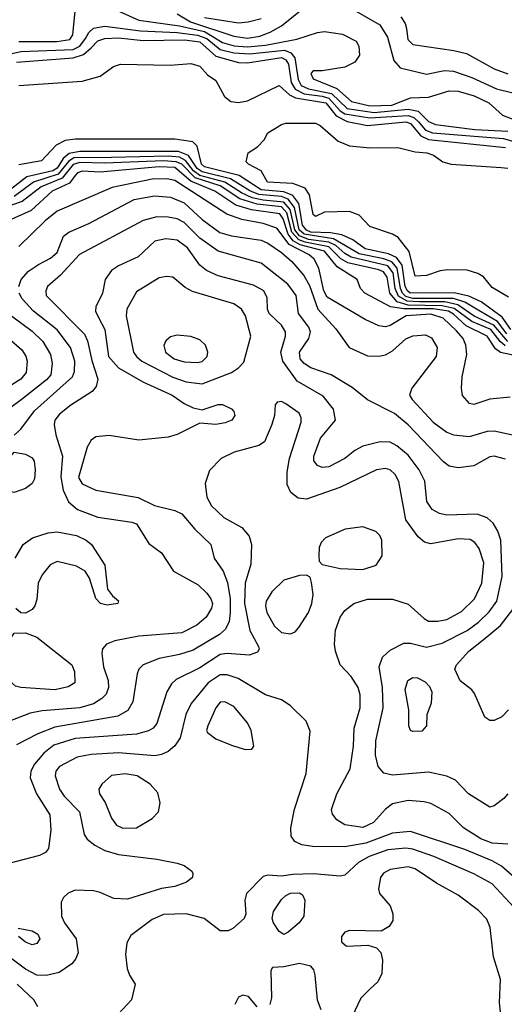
# Model space of a CAD drawing. Extents: x 1173079 to 1307053, y 522583 to 678478.
# Tile 61 of 256: x 1205359 to 1207499, y 535286 to 539632. Entities that reach past the tile are written whole.
import ezdxf

# ---------------------------------------------------------------- set-up
doc = ezdxf.new("R2010")
doc.units = 0

msp = doc.modelspace()

# ---------------------------------------------------------------- linework, layer by layer
at = {"layer": '0CON20XD'}
for points in [[(1206055, 539658.1), (1206113.3, 539623.3), (1206305, 539559.1), (1206365, 539551.5), (1206419.9, 539559.9), (1206465, 539576.7), (1206514.7, 539605), (1206674.2, 539735)], [(1206725, 539740.4), (1206949.5, 539609.5), (1206983.7, 539555), (1207011.8, 539451.8), (1207039.2, 539419.2), (1207155, 539392.5), (1207235, 539407.9), (1207274.8, 539404.8), (1207355, 539376.9), (1207465, 539327.5), (1207603, 539293)], [(1205355.8, 539535.8), (1205523.9, 539536.2), (1205581.1, 539545), (1205594.6, 539565), (1205605.7, 539685)], [(1205715, 539707.3), (1205885, 539630.2), (1206065, 539604.5), (1206175, 539579.5), (1206255, 539531.7), (1206307, 539517), (1206365, 539512.3), (1206445, 539520.1), (1206583.1, 539546.9), (1206673.6, 539576.4), (1206705, 539580.4), (1206785, 539568.2), (1206845, 539536.9), (1206857.1, 539515), (1206859.2, 539475), (1206839.2, 539445), (1206795, 539423.3), (1206695, 539406.2), (1206655, 539407.1), (1206644.6, 539395), (1206655, 539370.9), (1206759, 539329), (1206825, 539271.3), (1206905, 539252.2), (1207001.8, 539255), (1207085, 539287.2), (1207165, 539290.6), (1207255, 539318.7), (1207295, 539316.3), (1207366.6, 539296.7), (1207430.9, 539265), (1207491.2, 539211.2), (1207575, 539178)], [(1206175, 539642.6), (1206325, 539619), (1206367.7, 539622.3), (1206425, 539636.9)], [(1207041.6, 539645), (1207061.8, 539615), (1207066.7, 539593.3), (1207072.5, 539545), (1207095, 539522.2), (1207276.4, 539496.4), (1207332.7, 539482.7), (1207454.8, 539414.8), (1207515, 539392.6)], [(1205318.5, 539481.5), (1205365, 539492.4), (1205595, 539500.6), (1205625, 539515.6), (1205650.6, 539549.4), (1205665, 539575.7), (1205685, 539594.5), (1205735, 539604), (1205893.3, 539583.3), (1206055, 539576), (1206145, 539564.7), (1206185, 539549.2), (1206245, 539500.1), (1206305.5, 539485.5), (1206375, 539482.2), (1206528.5, 539498.5), (1206556.4, 539486.4), (1206574.6, 539464.6), (1206588.8, 539368.8), (1206602.4, 539342.4), (1206635, 539326.4), (1206736.3, 539306.3), (1206805, 539240.4), (1206925, 539223.3), (1207075, 539238), (1207118.3, 539228.3), (1207165, 539182.5), (1207195, 539169.2), (1207368.3, 539148.3), (1207515, 539139.9)], [(1205344.8, 539444.8), (1205596, 539464), (1205640.7, 539479.3), (1205675, 539507.6), (1205705, 539538.7), (1205735, 539550), (1205795, 539551.9), (1205905, 539540.8), (1206086.7, 539543.3), (1206155, 539534.4), (1206225, 539471.5), (1206325, 539443.2), (1206365, 539441.7), (1206515, 539466), (1206535.2, 539455.2), (1206546.5, 539436.5), (1206558.1, 539355), (1206575.8, 539325), (1206615, 539305.2), (1206695, 539295.3), (1206725, 539285.8), (1206775, 539230.6), (1206795, 539216.7), (1206905, 539198.4), (1207075, 539209.7), (1207100.3, 539200.3), (1207120.7, 539180.7), (1207151.8, 539145), (1207182.4, 539132.4), (1207495, 539108.4), (1207545, 539093.3)], [(1205355, 539341.4), (1205635, 539361.2), (1205715, 539382.5), (1205774.3, 539425.7), (1205804.2, 539435.8), (1206025, 539432), (1206115, 539439.2), (1206155, 539427.5), (1206188.8, 539388.8), (1206225, 539363.8), (1206263.1, 539293.1), (1206291.5, 539271.5), (1206325, 539266.9), (1206365, 539274.7), (1206505, 539341.2), (1206550.9, 539300.9), (1206577.4, 539287.4), (1206711.7, 539265), (1206757.2, 539207.2), (1206805, 539183.6), (1206895.7, 539165.7), (1207065, 539180.8), (1207085, 539173.7), (1207130.2, 539120.2), (1207165, 539103.4), (1207505, 539068.5)], [(1207517.8, 538407.8), (1207445, 538450.8), (1207407.1, 538497.1), (1207382.3, 538512.3), (1207335, 538526), (1207247.7, 538527.7), (1207215.8, 538524.2), (1207155, 538503.8), (1207105, 538500), (1207078.6, 538608.6), (1207031.2, 538671.2), (1207005, 538686), (1206905, 538718.8), (1206858.8, 538768.8), (1206816.1, 538786.1), (1206705, 538783.3), (1206665, 538763.8), (1206655, 538772.5), (1206638.8, 538858.8), (1206619.2, 538889.2), (1206565, 538909.1), (1206452.9, 538915), (1206425.6, 538965.6), (1206370, 538995), (1206360, 539005), (1206367.5, 539045), (1206409.5, 539070.5), (1206438.3, 539101.7), (1206455, 539132.5), (1206515, 539170), (1206535, 539176.2), (1206665, 539176.2), (1206686.7, 539165), (1206765.9, 539095.9), (1206815.8, 539075.8), (1206905, 539067.1), (1207028.3, 539068.3), (1207105, 539049.2), (1207157.5, 539045), (1207186.7, 539035), (1207227.5, 539005), (1207265, 538994), (1207485, 538980), (1207515, 538977.5)], [(1207527.7, 538265), (1207489.1, 538319.1), (1207397.3, 538387.3), (1207342.4, 538412.4), (1207277.1, 538427.1), (1207084, 538425), (1207071.2, 538435), (1207061.8, 538455), (1207048.4, 538548.3), (1207022.8, 538582.8), (1206988.3, 538598.3), (1206885, 538620.4), (1206830, 538660), (1206782, 538682), (1206731.7, 538691.7), (1206645.5, 538695), (1206625, 538702.7), (1206608.8, 538725), (1206591.3, 538821.3), (1206565.5, 538855.5), (1206525, 538872.1), (1206425, 538881.1), (1206328.9, 538945), (1206175, 538982.5), (1206162.2, 538995), (1206143.6, 539073.6), (1206123.8, 539093.8), (1206045, 539105.6), (1205884.7, 539104.7), (1205605.3, 539104.7), (1205560.4, 539099.6), (1205520.9, 539079.1), (1205455, 539008.8), (1205355, 538992.2)], [(1207510.9, 538245), (1207469.4, 538299.4), (1207368.4, 538358.4), (1207325.2, 538385.2), (1207275, 538400.9), (1207095, 538402.2), (1207065, 538410.6), (1207049.3, 538425), (1207040.4, 538445), (1207026.3, 538535), (1207003.2, 538563.2), (1206967.1, 538577.1), (1206858.7, 538598.7), (1206745.4, 538665.4), (1206615, 538685), (1206593.2, 538705), (1206572.9, 538802.9), (1206545, 538839.5), (1206515, 538851.1), (1206415, 538860.2), (1206375, 538877), (1206290, 538930), (1206165, 538960), (1206142.8, 538975), (1206105, 539032.9), (1206060.8, 539050.8), (1205625, 539051.1), (1205578.3, 539041.7), (1205550.9, 539019.1), (1205525, 538977.6), (1205505.5, 538965), (1205391.5, 538938.5), (1205325, 538887.3)], [(1207515, 538212), (1207453.5, 538283.5), (1207365.9, 538324.1), (1207293.8, 538373.8), (1207236.3, 538386.3), (1207125, 538386.8), (1207069.7, 538389.7), (1207032.1, 538412.1), (1207017.4, 538445), (1207008.3, 538515), (1206985, 538545.2), (1206823.6, 538583.6), (1206795, 538599.6), (1206755.7, 538635.7), (1206725, 538650.7), (1206635, 538662.6), (1206595, 538678), (1206574.4, 538705), (1206554.3, 538795), (1206525, 538827.1), (1206434.7, 538835.3), (1206386.5, 538846.5), (1206338.3, 538868.3), (1206265.5, 538915.5), (1206155, 538944.2), (1206126.1, 538965), (1206090.8, 539010.8), (1206064.8, 539024.8), (1206015, 539030.4), (1205765, 539024.6), (1205598.2, 539021.8), (1205574.4, 539005.6), (1205529.3, 538950.7), (1205421, 538915), (1205335, 538852.3)], [(1207502.3, 538192.3), (1207481, 538211), (1207440, 538265), (1207355, 538299.7), (1207278.1, 538358.1), (1207225, 538369.8), (1207075, 538371.7), (1207026.7, 538386.7), (1206993.6, 538425), (1206982.1, 538495), (1206965, 538519.2), (1206945, 538528.5), (1206808.6, 538558.6), (1206777.3, 538577.3), (1206725, 538629.2), (1206619.9, 538649.9), (1206591.2, 538661.2), (1206560.8, 538695), (1206539.2, 538779.2), (1206515, 538806.8), (1206407.7, 538817.7), (1206331.1, 538841.1), (1206245, 538898.9), (1206134.1, 538934.1), (1206075, 538994), (1206050, 539005), (1205995, 539008.6), (1205735, 538998.7), (1205625, 539001.9), (1205595, 538992.6), (1205547.1, 538932.9), (1205454.1, 538895), (1205370.9, 538829.1), (1205175.9, 538764.1)], [(1207615, 538135.4), (1207482.6, 538162.6), (1207459.8, 538179.8), (1207423, 538235), (1207330.7, 538280.7), (1207275, 538332), (1207252.2, 538345), (1207184.7, 538355.3), (1207055.2, 538355.2), (1206996.9, 538365), (1206883.1, 538425), (1206864.3, 538445), (1206849.4, 538485), (1206761.2, 538541.2), (1206705, 538610), (1206598.4, 538638.4), (1206566.7, 538656.7), (1206545.4, 538685), (1206523.4, 538753.4), (1206508, 538775), (1206382.9, 538792.9), (1206313.3, 538813.3), (1206220.9, 538875), (1206115, 538919.9), (1206045, 538979.2), (1205975, 538982.9), (1205715, 538959.3), (1205635, 538963.7), (1205615, 538956.9), (1205605, 538944.7), (1205578.8, 538911.2), (1205503, 538875), (1205410.6, 538789.4), (1205235, 538712.1)], [(1207525, 537965.6), (1207435, 537957.8), (1207365, 537934.3), (1207345, 537937.5), (1207315, 537973.8), (1207310, 538005), (1207312.9, 538055), (1207333.2, 538155), (1207329.7, 538195), (1207317.1, 538225), (1207288.4, 538258.4), (1207228.9, 538315), (1207175, 538332.5), (1207065.1, 538324.9), (1206995, 538282.2), (1206975, 538276.6), (1206945, 538281.3), (1206885, 538309.4), (1206717.4, 538407.4), (1206702.6, 538435), (1206680.4, 538535), (1206660.2, 538575), (1206638.1, 538595), (1206549.4, 538639.4), (1206495, 538711.9), (1206435, 538733.2), (1206339.6, 538749.6), (1206273.4, 538773.4), (1206045, 538923.1), (1206009.8, 538929.8), (1205945, 538928.3), (1205767.9, 538892.1), (1205525, 538786.4), (1205471.6, 538745), (1205355, 538630.5)], [(1205355.3, 538455), (1205366.2, 538485), (1205398.2, 538521.8), (1205441.7, 538551.7), (1205495, 538580), (1205524.7, 538605), (1205553.5, 538676.5), (1205575.7, 538695), (1205665, 538733.1), (1205865, 538838.1), (1205954.3, 538854.3), (1206025, 538849.3), (1206085, 538823.8), (1206165, 538751), (1206243.2, 538693.2), (1206295, 538677.7), (1206425, 538658.7), (1206455.7, 538645.7), (1206515, 538604.7), (1206560.6, 538565), (1206613.6, 538503.6), (1206638.3, 538458.3), (1206675.1, 538355.1), (1206755, 538267.9), (1206814.6, 538184.6), (1206895, 538148.2), (1206945, 538146.4), (1206975, 538153.3), (1207005, 538171.1), (1207065, 538222.9), (1207095, 538237.1), (1207150.5, 538240.5), (1207178.2, 538228.2), (1207202.3, 538185), (1207198.9, 538145), (1207091.2, 538005), (1207081.2, 537975), (1207092.3, 537955), (1207185, 537856), (1207245, 537812), (1207275, 537799.1), (1207345, 537791.8), (1207425, 537815.3), (1207455, 537817.4), (1207625, 537781.2)], [(1207505, 537692.9), (1207455, 537706.1), (1207435, 537702.5), (1207365, 537663.1), (1207295, 537654.6), (1207255, 537661.8), (1207230, 537680), (1207075, 537843.3), (1207015, 537893.4), (1206895, 537954.6), (1206828.1, 538008.1), (1206734.4, 538065), (1206645, 538095.3), (1206615, 538114.7), (1206597.7, 538135), (1206595.2, 538165), (1206635.8, 538225), (1206643.3, 538255), (1206635.7, 538275), (1206589.7, 538335), (1206579.7, 538415), (1206542.9, 538465), (1206425, 538557.5), (1206235, 538610.3), (1206155, 538668.3), (1206085, 538737), (1206055, 538753.5), (1206015, 538761.3), (1205965, 538761.6), (1205904.8, 538745.2), (1205624.1, 538595.9), (1205539.1, 538505), (1205482.7, 538455), (1205474.1, 538435), (1205476.5, 538415), (1205645, 538243.8), (1205658.3, 538215), (1205677.2, 538127.2), (1205704.6, 538045), (1205697.1, 538012.9), (1205679.6, 537990.4), (1205585, 537931.2), (1205535, 537890.9), (1205514.6, 537865), (1205511.5, 537845), (1205519.1, 537799.1), (1205549, 537705), (1205541, 537615), (1205550.7, 537555), (1205574.5, 537504.5), (1205615, 537470.5), (1205705, 537435.8), (1205855, 537414.4), (1205875, 537406.9), (1205929.8, 537319.8), (1205985, 537278.1), (1206038.2, 537198.2), (1206147.1, 537137.1), (1206185, 537100), (1206203.8, 537075), (1206210.4, 537055), (1206205.8, 537034.2), (1206182.7, 536995), (1206141.1, 536958.9), (1206075, 536925.8), (1205885, 536911.6), (1205780.2, 536889.7), (1205742, 536875), (1205724.6, 536855.4), (1205721.5, 536835), (1205729.3, 536775), (1205749.4, 536715), (1205751.2, 536685), (1205740.7, 536655), (1205722.1, 536635), (1205685, 536612.6), (1205624.8, 536594.7), (1205458.6, 536581.4), (1205405, 536571.1), (1205307.7, 536532.3)], [(1207431.8, 537018.2), (1207466.1, 537065), (1207490.2, 537175), (1207483.5, 537335), (1207470.5, 537375), (1207449.2, 537409.2), (1207423, 537433), (1207379.4, 537449.4), (1207245.7, 537445.7), (1207213, 537453), (1207180.8, 537470.8), (1207156.7, 537505), (1207148, 537595), (1207122.9, 537645), (1207075, 537709.3), (1207025, 537751.6), (1206995, 537767.1), (1206951.3, 537768.7), (1206875, 537750.3), (1206839.1, 537730.8), (1206795, 537695.4), (1206725, 537658.2), (1206695.5, 537655.5), (1206674.5, 537664.5), (1206658.1, 537685), (1206658.2, 537705), (1206688.2, 537785), (1206754.5, 537865), (1206745, 537912.9), (1206699.7, 537969.7), (1206585, 538036.3), (1206521.1, 538125), (1206511.9, 538165), (1206532.8, 538235), (1206532.8, 538255), (1206515, 538283.1), (1206460.7, 538335), (1206454.1, 538355), (1206452.5, 538405), (1206437.1, 538435), (1206391, 538461), (1206235, 538502.2), (1206184.8, 538524.8), (1206155, 538549.2), (1206100.8, 538625), (1206055, 538658.4), (1206005, 538665.3), (1205956.1, 538653.9), (1205881.9, 538585), (1205795, 538545.5), (1205765.4, 538524.6), (1205737.5, 538485), (1205725.5, 538425), (1205695.5, 538365), (1205693.6, 538345), (1205707.7, 538317.7), (1205735.2, 538265), (1205752, 538145), (1205795.1, 538095.1), (1205903, 538033), (1206032.5, 537975), (1206085, 537938.2), (1206125, 537918.5), (1206165, 537909.4), (1206235, 537933.3), (1206255, 537933.3), (1206294, 537915), (1206305, 537903.3), (1206309.2, 537885), (1206296, 537865), (1206267.3, 537852.7), (1206225, 537845.5), (1206155, 537850.5), (1206055, 537801.8), (1206015, 537788.9), (1205885, 537775.8), (1205755, 537796.9), (1205695, 537791.3), (1205675, 537775.5), (1205657.4, 537745), (1205618.9, 537611.1), (1205635, 537583.6), (1205695, 537555.3), (1205882.8, 537522.8), (1205955, 537487.1), (1206045, 537466.1), (1206075, 537451.5), (1206132.8, 537382.8), (1206202.9, 537315), (1206218.6, 537255), (1206258.1, 537198.1), (1206277.1, 537147.1), (1206288.6, 537075), (1206289, 537015), (1206284.8, 536975), (1206268.5, 536941.5), (1206241.6, 536918.4), (1206125, 536849.3), (1206065, 536829.8), (1205975, 536812.2), (1205905, 536784.4), (1205885.6, 536765), (1205878.2, 536745), (1205859.3, 536620.8), (1205837.2, 536582.8), (1205792.6, 536557.4), (1205515, 536508.9), (1205439.9, 536480.1), (1205345, 536431.8)], [(1206165, 538024.4), (1206294.7, 538075.3), (1206325.7, 538095), (1206348.8, 538121.2), (1206379.5, 538235), (1206355.9, 538325), (1206338.5, 538355), (1206305, 538377.6), (1206122.6, 538432.6), (1206090.4, 538450.4), (1206035, 538495.7), (1206008.3, 538498.3), (1205975, 538492.2), (1205875, 538431.5), (1205832.6, 538355), (1205828.9, 538325), (1205861.3, 538165), (1205874.7, 538145), (1205899.3, 538125), (1206034.9, 538054.9), (1206095, 538033.3), (1206165, 538024.4)], [(1205335, 537798.1), (1205365, 537824.4), (1205424.7, 537905), (1205592.1, 538055), (1205601.3, 538078.7), (1205602.6, 538125), (1205583.7, 538185), (1205525, 538263.6), (1205420, 538345), (1205370.7, 538400.7), (1205356.9, 538425)], [(1205248.8, 538378.8), (1205415, 538257.2), (1205461.4, 538211.4), (1205495.3, 538155), (1205502.9, 538115), (1205496.8, 538065), (1205477.7, 538042.3), (1205371.6, 537958.4), (1205315, 537916.6)], [(1206145, 538119.4), (1206165, 538124.1), (1206186.9, 538145), (1206190.8, 538165), (1206180, 538195), (1206155, 538219.4), (1206115, 538233.1), (1206055, 538240), (1206025, 538232), (1206004.2, 538215), (1205995.7, 538194.3), (1206003.5, 538165), (1206041.1, 538135), (1206085, 538121.6), (1206145, 538119.4)], [(1205308.2, 538228.2), (1205368.7, 538175), (1205386.9, 538146.9), (1205392.7, 538125), (1205388, 538075), (1205364.6, 538045), (1205325, 538020)], [(1207515, 535992.5), (1207445, 535997.4), (1207395, 536016.5), (1207319.5, 536065), (1207255, 536128.2), (1207175, 536171.5), (1207145, 536179.1), (1207075, 536185.4), (1207005, 536170.4), (1206975, 536146.9), (1206921.7, 536088.3), (1206875, 536066.6), (1206795, 536077.9), (1206759.6, 536099.6), (1206740, 536125), (1206735.5, 536145), (1206759.6, 536215), (1206818.2, 536325), (1206833.6, 536425), (1206836.3, 536505), (1206862.4, 536595), (1206862.1, 536652.1), (1206854.1, 536684.1), (1206822.3, 536732.3), (1206774.4, 536785), (1206753.5, 536845), (1206749.5, 536875), (1206753.3, 536936.7), (1206774.7, 536995.3), (1206795.3, 537024.7), (1206834, 537055), (1206895, 537074.6), (1207005, 537073.8), (1207075, 537051.5), (1207145, 536988.5), (1207165, 536977.5), (1207205, 536976.6), (1207245, 536984.7), (1207310.3, 537019.7), (1207367.2, 537075), (1207399.4, 537145), (1207408.8, 537235), (1207387.8, 537297.8), (1207368.5, 537325), (1207347.7, 537337.7), (1207295, 537340.3), (1207175, 537318.4), (1207146.1, 537326.1), (1207118.9, 537348.9), (1207064.8, 537424.8), (1207034, 537594), (1207017.2, 537625), (1206995, 537644.6), (1206975, 537650.7), (1206935, 537644.7), (1206772.3, 537567.7), (1206625, 537515.9), (1206589.6, 537519.6), (1206556.4, 537545), (1206540.7, 537580.8), (1206540.2, 537635), (1206550.9, 537695), (1206601.8, 537855), (1206601.5, 537875), (1206592.9, 537895), (1206535, 537936.9), (1206515, 537947.1), (1206495.8, 537944.2), (1206487.7, 537932.3), (1206483.8, 537885), (1206472.8, 537845), (1206440.7, 537769.2), (1206415, 537752.5), (1206306.2, 537723.8), (1206249.4, 537695), (1206197.7, 537642.3), (1206177.9, 537585), (1206185.5, 537525), (1206205.8, 537485.8), (1206260.6, 537435), (1206340.4, 537390.4), (1206372.6, 537352.6), (1206382.2, 537315), (1206380.6, 537229.4), (1206354.3, 537145), (1206351.9, 537055), (1206376, 536936), (1206414.4, 536865), (1206416.7, 536853.3), (1206409.7, 536840.3), (1206372.3, 536827.7), (1206275, 536834.3), (1206245, 536830.7), (1206155, 536770.7), (1206050.5, 536719.5), (1206029.5, 536700.5), (1206008.4, 536665), (1205965.4, 536525), (1205948.9, 536505), (1205927.6, 536492.4), (1205875, 536478), (1205605, 536459.3), (1205510.5, 536429.5), (1205465.5, 536394.5), (1205424.8, 536345.2), (1205408, 536315), (1205405.9, 536285.9), (1205433.1, 536215), (1205491.8, 536121.8), (1205497.1, 536055), (1205486.2, 535973.8), (1205473.8, 535956.2), (1205447.4, 535942.6), (1205305, 535905.3)], [(1205335, 537544.4), (1205315, 537550.6), (1205298.1, 537565), (1205281.9, 537585), (1205270.6, 537615), (1205281.7, 537658.3), (1205335, 537722.5), (1205385, 537714.2), (1205415, 537698), (1205423, 537683), (1205427.5, 537645), (1205424.6, 537605.4), (1205414.3, 537585), (1205385, 537562.5), (1205335, 537544.4)], [(1205339.5, 537255), (1205374.7, 537315.3), (1205416.2, 537345), (1205485, 537367.3), (1205525, 537371.8), (1205610, 537355), (1205652.5, 537335), (1205677.1, 537315), (1205735.8, 537225), (1205747.7, 537117.7), (1205768.8, 537088.8), (1205795, 537066.7), (1205792.5, 537055), (1205745, 537048), (1205716.7, 537055), (1205695, 537077.5), (1205667.1, 537167.1), (1205648.5, 537198.5), (1205610, 537220), (1205525, 537240.4), (1205494.3, 537225.8), (1205458.2, 537181.8), (1205440.3, 537145), (1205435, 537072.5), (1205426.9, 537045), (1205415, 537028.1), (1205385, 537012.9)], [(1206875, 537204.7), (1206932.9, 537225), (1206959.4, 537265), (1206957.8, 537335), (1206949.4, 537355), (1206932.5, 537372.5), (1206875, 537392.9), (1206796.4, 537383.7), (1206709.2, 537345), (1206690, 537325), (1206682, 537302), (1206680, 537265), (1206682, 537242), (1206695, 537226.7), (1206775, 537209.1), (1206875, 537204.7)], [(1206555, 536921.8), (1206575, 536930.6), (1206591.2, 536948.8), (1206634.3, 537015.7), (1206649.6, 537055), (1206654.5, 537095), (1206647.8, 537147.8), (1206641.2, 537171.2), (1206625, 537180), (1206595, 537178.6), (1206525, 537157.8), (1206473.2, 537106.8), (1206447.2, 537065), (1206444.2, 537045), (1206450.9, 537015), (1206484.6, 536955), (1206515, 536927.5), (1206555, 536921.8)], [(1205385, 537012.9), (1205364.1, 537014.1), (1205343, 537033)], [(1207517.9, 536585), (1207487.8, 536555), (1207455, 536538.5), (1207435, 536537.9), (1207412.6, 536552.6), (1207367.6, 536657.6), (1207355, 536674.3), (1207303.8, 536713.8), (1207280.6, 536765), (1207287.3, 536785), (1207342.5, 536845), (1207405.7, 536894.3), (1207481.6, 536958.4), (1207541.9, 537035)], [(1207514.6, 536215), (1207497.1, 536195), (1207455, 536161.2), (1207435, 536156.2), (1207340.5, 536215), (1207284.3, 536275), (1207245, 536293.1), (1207165, 536310), (1207005, 536297.6), (1206966.5, 536306.5), (1206942.3, 536335), (1206930, 536385), (1206931.4, 536448.6), (1206964.8, 536595), (1206961.6, 536685), (1206945.9, 536775), (1206961.7, 536818.3), (1206995, 536849.5), (1207055, 536879.5), (1207085, 536880), (1207155, 536861.9), (1207225, 536879.5), (1207335, 536936.6), (1207385, 536972.8), (1207431.8, 537018.2)], [(1205515, 536674.1), (1205364, 536684), (1205340.9, 536690.9), (1205325, 536704.2), (1205306, 536756), (1205301.9, 536798.1), (1205315, 536893.3), (1205335, 536924), (1205385, 536925.6), (1205435, 536905.9), (1205589.1, 536785), (1205601.8, 536755), (1205602.9, 536705), (1205573, 536687), (1205515, 536674.1)], [(1207545, 535844.7), (1207486.1, 535896.1), (1207445, 535919.8), (1207325, 535969.4), (1207085, 536048.6), (1207005, 536041.7), (1206887.7, 535997.7), (1206795, 535980.2), (1206652.6, 535982.6), (1206605, 535990.3), (1206574.2, 536004.2), (1206558, 536028), (1206556, 536065), (1206573.4, 536146.6), (1206623.8, 536305), (1206641.7, 536491.7), (1206624.2, 536535), (1206554.3, 536605), (1206515, 536629.5), (1206445, 536652.1), (1206323.4, 536723.4), (1206275, 536740), (1206245, 536740.9), (1206192.1, 536705), (1206116.1, 536613.9), (1206092.5, 536565), (1206067.3, 536462.7), (1206043.9, 536426.1), (1206015, 536401.8), (1205985, 536387.8), (1205956.8, 536383.2), (1205795.6, 536395.6), (1205675, 536388.8), (1205613.6, 536376.4), (1205535, 536336.2), (1205519.3, 536315), (1205515.3, 536295), (1205535, 536235.8), (1205556.1, 536205), (1205623.8, 536135), (1205643.8, 536035), (1205657.8, 536015), (1205691.7, 535988.3), (1205735, 535965.3), (1205795, 535946.6), (1205965, 535926.5), (1206055, 535909.4), (1206085, 535898.1), (1206117.5, 535875), (1206124.2, 535865), (1206122.5, 535845), (1206096.2, 535825), (1206045, 535806.4), (1205985, 535796.5), (1205835, 535750), (1205775, 535753.1), (1205715, 535779.6), (1205685, 535786.2), (1205605, 535790), (1205572.9, 535777.1), (1205552.4, 535757.6), (1205542.8, 535737.2), (1205543.8, 535675), (1205556.9, 535645), (1205608.5, 535575), (1205617, 535513), (1205605.7, 535485), (1205589.4, 535465), (1205534.1, 535425.9), (1205477, 535413), (1205435, 535414.2), (1205385, 535441.2), (1205302.9, 535502.9)], [(1207095, 536490), (1207084.2, 536495), (1207077.1, 536515), (1207077.8, 536585), (1207061.8, 536675), (1207073.6, 536715), (1207095, 536727.8), (1207116.4, 536726.4), (1207149.1, 536709.1), (1207168.8, 536688.8), (1207178.8, 536665), (1207176, 536615), (1207156.4, 536563.6), (1207156.2, 536515), (1207135, 536492), (1207095, 536490)], [(1206355, 536410.8), (1206385, 536412.5), (1206393.3, 536425), (1206381.8, 536495), (1206365, 536528.6), (1206305, 536600.5), (1206265, 536621.5), (1206245, 536619.5), (1206226.1, 536595), (1206189.5, 536515), (1206184.4, 536495), (1206188.6, 536485), (1206225, 536457.8), (1206295, 536429.4), (1206355, 536410.8)], [(1205815, 536063.8), (1205875, 536064.6), (1205944.7, 536105.3), (1205972.5, 536135), (1205979.2, 536175), (1205968.9, 536218.9), (1205935, 536257.8), (1205878, 536295), (1205825, 536303.2), (1205764.7, 536295.3), (1205721.9, 536258.1), (1205709.5, 536235), (1205711.8, 536215), (1205736.1, 536176.1), (1205765, 536106.9), (1205787, 536077), (1205815, 536063.8)], [(1207540.7, 535715), (1207445, 535817.8), (1207365, 535862.1), (1207187.9, 535937.9), (1207095, 535970.5), (1207065, 535974.5), (1206985, 535967.5), (1206902.3, 535937.7), (1206855, 535911.3), (1206795, 535855.5), (1206775, 535851.9), (1206655, 535861.9), (1206565, 535858.9), (1206515, 535850.8), (1206455, 535855.6), (1206435, 535850), (1206361.5, 535775), (1206353.3, 535745), (1206358, 535685), (1206351.2, 535665), (1206300.3, 535619.7), (1206280.3, 535609.7), (1206245, 535610), (1206174.2, 535665), (1206095, 535684.7), (1205995, 535682.1), (1205945, 535659.5), (1205850.7, 535589.3), (1205832.5, 535557.5), (1205826.5, 535505), (1205833.8, 535443.8), (1205844.1, 535414.1), (1205869.2, 535375), (1205853.6, 535305), (1205795, 535243.6)], [(1207494, 535144), (1207477.8, 535292.2), (1207482.9, 535395), (1207451.2, 535495), (1207436.2, 535625), (1207421.7, 535661.7), (1207385, 535700), (1207295, 535768.2), (1207199.9, 535819.9), (1207105, 535883.3), (1207075, 535892.5), (1206995, 535881.4), (1206966.4, 535865), (1206952.5, 535845), (1206944.3, 535795), (1206948, 535775), (1206995, 535720), (1207006.9, 535685), (1207006.2, 535655), (1206991.4, 535628.6), (1206955, 535608.6), (1206815, 535611.8), (1206795, 535604.6), (1206779.6, 535585), (1206780.8, 535560.8), (1206802.7, 535542.7), (1206896.4, 535546.4), (1206934.5, 535534.5), (1206954.4, 535514.4), (1206960.9, 535480.9), (1206958.9, 535421.1), (1206940, 535385), (1206905, 535352.1), (1206865, 535312.9), (1206827.6, 535232.4)], [(1206525, 535594.5), (1206505, 535606.9), (1206480.4, 535645), (1206473.6, 535665), (1206480, 535695), (1206515, 535748), (1206535, 535766.7), (1206555, 535776.7), (1206595, 535777.5), (1206608.3, 535768.3), (1206618.8, 535745), (1206614.3, 535675), (1206592.9, 535645), (1206545, 535604.4), (1206525, 535594.5)], [(1205352.5, 535622.5), (1205415, 535610.4), (1205439.5, 535595), (1205448.5, 535575), (1205435, 535553.5), (1205415, 535548.8), (1205385, 535559.6), (1205354.3, 535585)], [(1206690.9, 535260.9), (1206674.1, 535304.1), (1206663.6, 535415), (1206657.7, 535437.7), (1206644.5, 535454.5), (1206595, 535466.5), (1206525, 535450.9), (1206475, 535447.5), (1206468.8, 535435), (1206471.5, 535315), (1206463.3, 535285)], [(1205439.5, 535275), (1205422.1, 535305), (1205348.1, 535375)], [(1206407.5, 535275), (1206369.8, 535319.8), (1206345, 535325.5), (1206325, 535316.7), (1206308.8, 535285)]]:
    msp.add_lwpolyline(points, dxfattribs=at)

doc.saveas('drawing.dxf')
